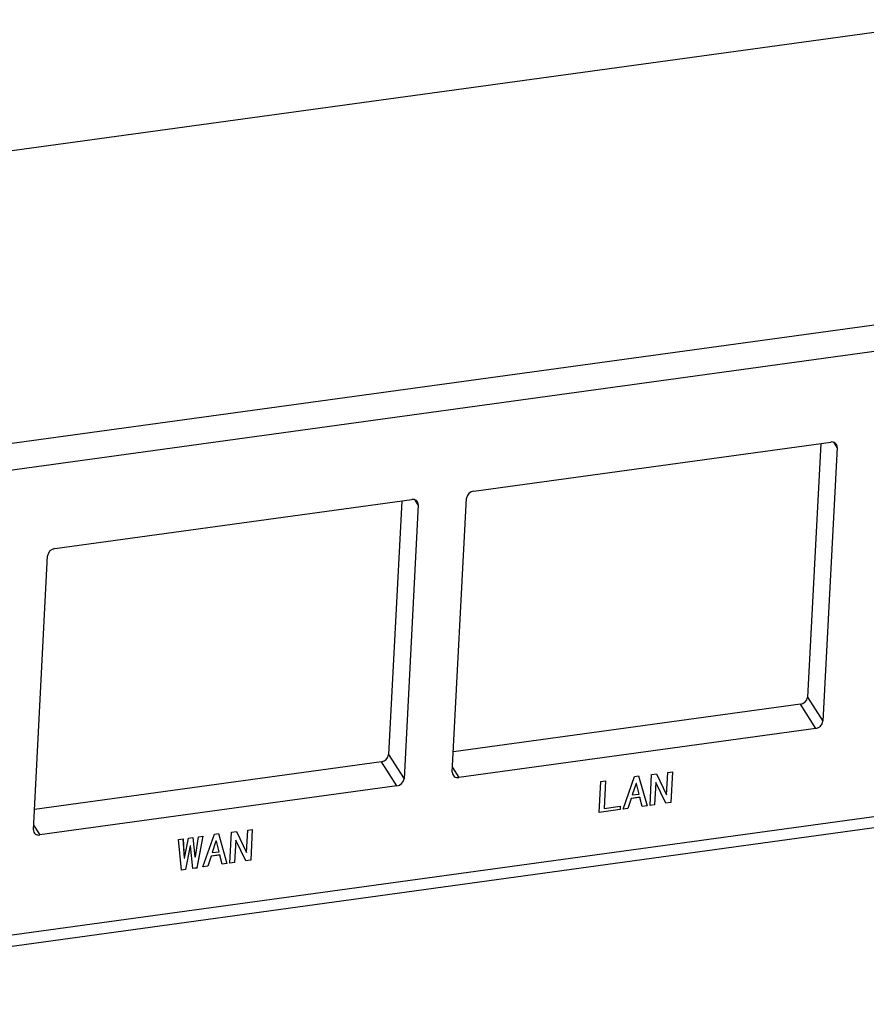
# Model space of a CAD drawing. Header units: millimetres. Extents: x 1643 to 1853, y 2203 to 2490.
# Tile 8 of 31: x 1743 to 1779, y 2286 to 2327. Entities that reach past the tile are written whole.
import ezdxf

# ---------------------------------------------------------------- set-up
doc = ezdxf.new("R2010")
doc.units = ezdxf.units.MM

msp = doc.modelspace()

# ---------------------------------------------------------------- linework, layer by layer
at = {"color": 7, "linetype": 'Continuous', "lineweight": 25}
for p, q in [((1714.3907, 2317.9196), (1782.6817, 2327.2934)), ((1728.5387, 2306.6025), (1806.1069, 2317.2497)), ((1786.6459, 2315.6691), (1727.8963, 2307.605)), ((1762.2754, 2307.7084), (1777.1079, 2309.7443)), ((1776.692, 2309.6872), (1776.1422, 2299.151)), ((1777.3783, 2309.5266), (1776.7846, 2298.1484)), ((1744.8699, 2305.3192), (1759.7024, 2307.3552)), ((1761.3845, 2296.0346), (1761.9782, 2307.4127)), ((1759.2864, 2307.2981), (1758.7367, 2296.7618)), ((1759.9728, 2307.1375), (1759.3791, 2295.7593)), ((1743.979, 2293.6455), (1744.5727, 2305.0236)), ((1776.1422, 2299.151), (1776.7846, 2298.1484)), ((1775.845, 2298.8554), (1761.4285, 2296.8765)), ((1776.4874, 2297.8528), (1775.845, 2298.8554)), ((1725.6313, 2286.8801), (1806.9832, 2298.0467)), ((1725.4461, 2286.3907), (1806.798, 2297.5573)), ((1776.4874, 2297.8528), (1761.6549, 2295.8169)), ((1758.7367, 2296.7618), (1759.3791, 2295.7593)), ((1758.4395, 2296.4662), (1744.0229, 2294.4874)), ((1759.0819, 2295.4637), (1758.4395, 2296.4662)), ((1768.9614, 2295.8527), (1769.1274, 2295.8755)), ((1769.1272, 2295.8755), (1769.4742, 2294.6347)), ((1769.1274, 2295.8755), (1769.4745, 2294.6342)), ((1769.599, 2294.6513), (1769.666, 2295.9345)), ((1769.666, 2295.9345), (1769.8734, 2295.963)), ((1769.8733, 2295.963), (1770.2809, 2295.0956)), ((1769.8734, 2295.963), (1770.2812, 2295.0951)), ((1770.2895, 2295.0962), (1770.3381, 2296.0268)), ((1770.3381, 2296.0268), (1770.5289, 2296.053)), ((1770.5286, 2296.0529), (1770.4617, 2294.7702)), ((1770.5289, 2296.053), (1770.462, 2294.7697)), ((1759.0819, 2295.4637), (1744.2494, 2293.4278)), ((1767.4914, 2294.362), (1767.5583, 2295.6452)), ((1767.5583, 2295.6452), (1767.7492, 2295.6714)), ((1767.7488, 2295.6714), (1767.6893, 2294.5312)), ((1767.7492, 2295.6714), (1767.6897, 2294.5307)), ((1768.4788, 2294.4975), (1768.9614, 2295.8527)), ((1769.0201, 2295.5633), (1768.8635, 2295.0873)), ((1769.0205, 2295.5628), (1768.8638, 2295.0868)), ((1769.0367, 2295.5656), (1769.0201, 2295.5633)), ((1769.0201, 2295.5633), (1769.0205, 2295.5628)), ((1769.0371, 2295.5651), (1769.0205, 2295.5628)), ((1769.0367, 2295.5656), (1769.0371, 2295.5651)), ((1769.1459, 2295.1255), (1769.0371, 2295.5651)), ((1769.8381, 2295.6085), (1769.7895, 2294.678)), ((1769.8384, 2295.608), (1769.7899, 2294.6775)), ((1769.8464, 2295.6096), (1769.8381, 2295.6085)), ((1769.8381, 2295.6085), (1769.8384, 2295.608)), ((1769.8467, 2295.6091), (1769.8384, 2295.608)), ((1769.8464, 2295.6096), (1769.8467, 2295.6091)), ((1770.2545, 2294.7412), (1769.8467, 2295.6091)), ((1768.8635, 2295.0873), (1768.8638, 2295.0868)), ((1768.8638, 2295.0868), (1769.1459, 2295.1255)), ((1770.2809, 2295.0956), (1770.2812, 2295.0951)), ((1770.2812, 2295.0951), (1770.2895, 2295.0962)), ((1768.8146, 2294.939), (1768.6776, 2294.5253)), ((1768.8149, 2294.9385), (1768.678, 2294.5248)), ((1769.1797, 2294.9891), (1768.8146, 2294.939)), ((1768.8146, 2294.939), (1768.8149, 2294.9385)), ((1769.18, 2294.9886), (1768.8149, 2294.9385)), ((1769.1797, 2294.9891), (1769.18, 2294.9886)), ((1769.2754, 2294.6068), (1769.18, 2294.9886)), ((1769.7895, 2294.678), (1769.599, 2294.6518)), ((1769.7899, 2294.6775), (1769.599, 2294.6513)), ((1769.7895, 2294.678), (1769.7899, 2294.6775)), ((1770.4617, 2294.7702), (1770.2543, 2294.7418)), ((1770.462, 2294.7697), (1770.2545, 2294.7412)), ((1770.4617, 2294.7702), (1770.462, 2294.7697)), ((1768.354, 2294.4809), (1767.4914, 2294.3625)), ((1768.3543, 2294.4804), (1767.4914, 2294.362)), ((1767.6893, 2294.5312), (1767.6897, 2294.5307)), ((1767.6897, 2294.5307), (1768.3618, 2294.623)), ((1768.3614, 2294.623), (1768.354, 2294.4809)), ((1768.354, 2294.4809), (1768.3543, 2294.4804)), ((1768.3618, 2294.623), (1768.3543, 2294.4804)), ((1768.678, 2294.5248), (1768.4788, 2294.4975)), ((1768.6776, 2294.5253), (1768.479, 2294.4981)), ((1768.6776, 2294.5253), (1768.678, 2294.5248)), ((1769.4742, 2294.6347), (1769.2753, 2294.6074)), ((1769.4745, 2294.6342), (1769.2754, 2294.6068)), ((1769.4742, 2294.6347), (1769.4745, 2294.6342)), ((1751.026, 2292.1019), (1751.5086, 2293.4571)), ((1751.5086, 2293.4571), (1751.6746, 2293.4799)), ((1751.6744, 2293.4798), (1752.0214, 2292.2391)), ((1751.6746, 2293.4799), (1752.0217, 2292.2386)), ((1752.1462, 2292.2556), (1752.2132, 2293.5389)), ((1752.2132, 2293.5389), (1752.4206, 2293.5674)), ((1752.4205, 2293.5674), (1752.8281, 2292.7)), ((1752.4206, 2293.5674), (1752.8284, 2292.6995)), ((1752.8367, 2292.7006), (1752.8853, 2293.6312)), ((1752.8853, 2293.6312), (1753.0761, 2293.6574)), ((1753.0758, 2293.6573), (1753.0089, 2292.3746)), ((1753.0761, 2293.6574), (1753.0092, 2292.3741)), ((1750.0142, 2293.2371), (1750.1968, 2293.2621)), ((1750.129, 2291.9639), (1750.0142, 2293.2371)), ((1750.1965, 2293.2621), (1750.2451, 2292.4572)), ((1750.1968, 2293.2621), (1750.2454, 2292.4567)), ((1750.262, 2292.459), (1750.4291, 2293.294)), ((1750.4291, 2293.294), (1750.6117, 2293.3191)), ((1750.6114, 2293.319), (1750.6931, 2292.5187)), ((1750.6117, 2293.3191), (1750.6935, 2292.5182)), ((1750.7101, 2292.5205), (1750.844, 2293.351)), ((1751.0261, 2293.376), (1750.776, 2292.0532)), ((1751.0266, 2293.376), (1750.7763, 2292.0527)), ((1750.844, 2293.351), (1751.0266, 2293.376)), ((1751.5673, 2293.1677), (1751.4107, 2292.6917)), ((1751.5676, 2293.1672), (1751.411, 2292.6912)), ((1751.5839, 2293.1699), (1751.5673, 2293.1677)), ((1751.5673, 2293.1677), (1751.5676, 2293.1672)), ((1751.5842, 2293.1694), (1751.5676, 2293.1672)), ((1751.5839, 2293.1699), (1751.5842, 2293.1694)), ((1751.6931, 2292.7299), (1751.5842, 2293.1694)), ((1752.3853, 2293.2129), (1752.3367, 2292.2823)), ((1752.3856, 2293.2124), (1752.337, 2292.2818)), ((1752.3936, 2293.214), (1752.3853, 2293.2129)), ((1752.3853, 2293.2129), (1752.3856, 2293.2124)), ((1752.3939, 2293.2135), (1752.3856, 2293.2124)), ((1752.3936, 2293.214), (1752.3939, 2293.2135)), ((1752.8017, 2292.3456), (1752.3939, 2293.2135)), ((1750.4942, 2292.9682), (1750.2947, 2291.9871)), ((1750.4945, 2292.9677), (1750.295, 2291.9866)), ((1750.5108, 2292.9705), (1750.4942, 2292.9682)), ((1750.4942, 2292.9682), (1750.4945, 2292.9677)), ((1750.5111, 2292.97), (1750.4945, 2292.9677)), ((1750.5108, 2292.9705), (1750.5111, 2292.97)), ((1750.6103, 2292.0299), (1750.5111, 2292.97)), ((1751.4107, 2292.6917), (1751.411, 2292.6912)), ((1751.411, 2292.6912), (1751.6931, 2292.7299)), ((1752.8281, 2292.7), (1752.8284, 2292.6995)), ((1752.8284, 2292.6995), (1752.8367, 2292.7006)), ((1750.2451, 2292.4572), (1750.2454, 2292.4567)), ((1750.2454, 2292.4567), (1750.262, 2292.459)), ((1750.6931, 2292.5187), (1750.6935, 2292.5182)), ((1750.6935, 2292.5182), (1750.7101, 2292.5205)), ((1751.3617, 2292.5434), (1751.2248, 2292.1297)), ((1751.3621, 2292.5429), (1751.2251, 2292.1292)), ((1751.7268, 2292.5935), (1751.3617, 2292.5434)), ((1751.3617, 2292.5434), (1751.3621, 2292.5429)), ((1751.7272, 2292.593), (1751.3621, 2292.5429)), ((1751.7268, 2292.5935), (1751.7272, 2292.593)), ((1751.8226, 2292.2112), (1751.7272, 2292.593)), ((1752.0214, 2292.2391), (1751.8225, 2292.2118)), ((1752.0217, 2292.2386), (1751.8226, 2292.2112)), ((1752.0214, 2292.2391), (1752.0217, 2292.2386)), ((1752.3367, 2292.2823), (1752.1462, 2292.2562)), ((1752.337, 2292.2818), (1752.1462, 2292.2556)), ((1752.3367, 2292.2823), (1752.337, 2292.2818)), ((1753.0089, 2292.3746), (1752.8015, 2292.3461)), ((1753.0092, 2292.3741), (1752.8017, 2292.3456)), ((1753.0089, 2292.3746), (1753.0092, 2292.3741)), ((1750.2947, 2291.9871), (1750.129, 2291.9644)), ((1750.295, 2291.9866), (1750.129, 2291.9639)), ((1750.2947, 2291.9871), (1750.295, 2291.9866)), ((1750.776, 2292.0532), (1750.6103, 2292.0305)), ((1750.7763, 2292.0527), (1750.6103, 2292.0299)), ((1750.776, 2292.0532), (1750.7763, 2292.0527)), ((1751.2251, 2292.1292), (1751.026, 2292.1019)), ((1751.2248, 2292.1297), (1751.0262, 2292.1025)), ((1751.2248, 2292.1297), (1751.2251, 2292.1292))]:
    msp.add_line(p, q, dxfattribs=at)
at = {"color": 1, "linetype": 'Continuous', "lineweight": 25}
for p, q in [((1777.3783, 2309.5266), (1777.2485, 2309.7292)), ((1759.9728, 2307.1375), (1759.843, 2307.3401)), ((1761.3944, 2296.2235), (1761.6549, 2295.8169)), ((1743.9889, 2293.8343), (1744.2494, 2293.4278))]:
    msp.add_line(p, q, dxfattribs=at)
at = {"color": 7, "linetype": 'Continuous', "flags": 128}
for points in [[(1769.4746, 2294.6342), (1769.2754, 2294.6068), (1769.2754, 2294.6068), (1769.18, 2294.9886), (1769.18, 2294.9886), (1768.8149, 2294.9385), (1768.8149, 2294.9385), (1768.678, 2294.5248), (1768.678, 2294.5248), (1768.4788, 2294.4975), (1768.4788, 2294.4975), (1768.9614, 2295.8527), (1768.9614, 2295.8527), (1769.1274, 2295.8755), (1769.1274, 2295.8755), (1769.4745, 2294.6342)], [(1770.462, 2294.7697), (1770.2545, 2294.7412), (1770.2545, 2294.7412), (1769.8467, 2295.6091), (1769.8467, 2295.6091), (1769.8384, 2295.608), (1769.8384, 2295.608), (1769.7899, 2294.6775), (1769.7899, 2294.6775), (1769.599, 2294.6513), (1769.599, 2294.6513), (1769.666, 2295.9345), (1769.666, 2295.9345), (1769.8734, 2295.963), (1769.8734, 2295.963), (1770.2812, 2295.0951), (1770.2812, 2295.0951), (1770.2895, 2295.0962), (1770.2895, 2295.0962), (1770.3381, 2296.0268), (1770.3381, 2296.0268), (1770.5289, 2296.053), (1770.5289, 2296.053), (1770.462, 2294.7697)], [(1768.3544, 2294.4804), (1767.4914, 2294.362), (1767.4914, 2294.362), (1767.5583, 2295.6452), (1767.5583, 2295.6452), (1767.7492, 2295.6714), (1767.7492, 2295.6714), (1767.6897, 2294.5307), (1767.6897, 2294.5307), (1768.3618, 2294.623), (1768.3618, 2294.623), (1768.3543, 2294.4804)], [(1769.146, 2295.1255), (1769.0371, 2295.5651), (1769.0371, 2295.5651), (1769.0205, 2295.5628), (1769.0205, 2295.5628), (1768.8638, 2295.0868), (1768.8638, 2295.0868), (1769.1459, 2295.1255)], [(1752.0217, 2292.2386), (1751.8226, 2292.2112), (1751.8226, 2292.2112), (1751.7272, 2292.593), (1751.7272, 2292.593), (1751.3621, 2292.5429), (1751.3621, 2292.5429), (1751.2251, 2292.1292), (1751.2251, 2292.1292), (1751.026, 2292.1019), (1751.026, 2292.1019), (1751.5086, 2293.4571), (1751.5086, 2293.4571), (1751.6746, 2293.4799), (1751.6746, 2293.4799), (1752.0217, 2292.2386)], [(1753.0092, 2292.3741), (1752.8017, 2292.3456), (1752.8017, 2292.3456), (1752.3939, 2293.2135), (1752.3939, 2293.2135), (1752.3856, 2293.2124), (1752.3856, 2293.2124), (1752.337, 2292.2818), (1752.337, 2292.2818), (1752.1462, 2292.2556), (1752.1462, 2292.2556), (1752.2132, 2293.5389), (1752.2132, 2293.5389), (1752.4206, 2293.5674), (1752.4206, 2293.5674), (1752.8284, 2292.6995), (1752.8284, 2292.6995), (1752.8367, 2292.7006), (1752.8367, 2292.7006), (1752.8853, 2293.6312), (1752.8853, 2293.6312), (1753.0761, 2293.6574), (1753.0761, 2293.6574), (1753.0092, 2292.3741)], [(1751.0266, 2293.376), (1750.7763, 2292.0527), (1750.7763, 2292.0527), (1750.6103, 2292.0299), (1750.6103, 2292.0299), (1750.5111, 2292.97), (1750.5111, 2292.97), (1750.4945, 2292.9677), (1750.4945, 2292.9677), (1750.295, 2291.9866), (1750.295, 2291.9866), (1750.129, 2291.9639), (1750.129, 2291.9639), (1750.0142, 2293.2371), (1750.0142, 2293.2371), (1750.1968, 2293.2621), (1750.1968, 2293.2621), (1750.2454, 2292.4567), (1750.2454, 2292.4567), (1750.262, 2292.459), (1750.262, 2292.459), (1750.4291, 2293.294), (1750.4291, 2293.294), (1750.6117, 2293.3191), (1750.6117, 2293.3191), (1750.6935, 2292.5182), (1750.6935, 2292.5182), (1750.7101, 2292.5205), (1750.7101, 2292.5205), (1750.844, 2293.351), (1750.844, 2293.351), (1751.0266, 2293.376)], [(1751.6931, 2292.7299), (1751.5842, 2293.1694), (1751.5842, 2293.1694), (1751.5676, 2293.1672), (1751.5676, 2293.1672), (1751.411, 2292.6912), (1751.411, 2292.6912), (1751.6931, 2292.7299)]]:
    msp.add_lwpolyline(points, dxfattribs=at)
at = {"color": 7, "linetype": 'Continuous', "lineweight": 25}
for centre, radius, start, end in [((1777.1595, 2309.5316), 0.2188, 358.68225, 103.64186), ((1759.754, 2307.1425), 0.2188, 358.68225, 103.64186), ((1762.316, 2307.3703), 0.3405, 96.85319, 172.84255), ((1744.9105, 2304.9812), 0.3405, 96.85319, 172.84255), ((1775.8044, 2299.1934), 0.3405, 276.85319, 352.84255), ((1776.4468, 2298.1909), 0.3405, 276.85319, 352.84255), ((1758.3989, 2296.8043), 0.3405, 276.85319, 352.84255), ((1761.6033, 2296.0296), 0.2188, 178.68225, 283.64186), ((1759.0413, 2295.8017), 0.3405, 276.85319, 352.84255), ((1744.1978, 2293.6404), 0.2188, 178.68225, 283.64186)]:
    msp.add_arc(centre, radius, start, end, dxfattribs=at)

doc.saveas('drawing.dxf')
